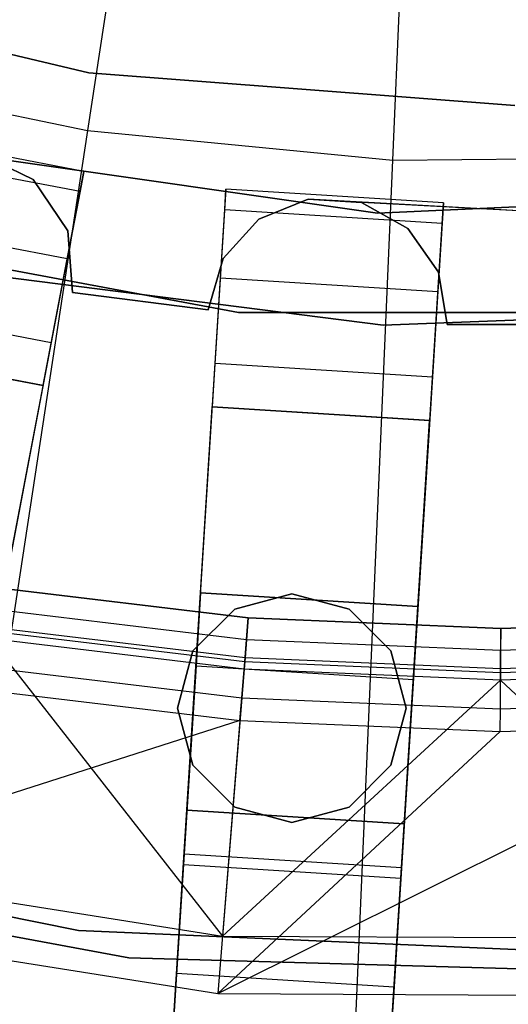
# Model space of a CAD drawing. Extents: x 0 to 27.3, y 0 to 27.3.
# Tile 21 of 117: x 13.196 to 13.645, y 10.256 to 11.161. Entities that reach past the tile are written whole.
import ezdxf

# ---------------------------------------------------------------- set-up
doc = ezdxf.new("R2010")
doc.units = 0
doc.header["$LTSCALE"] = 2.54
doc.layers.get('0').update_dxf_attribs({"color": 13, "linetype": 'CONTINUOUS'})

# ---------------------------------------------------------------- blocks, each defined once
blk = doc.blocks.new('SPUMPKIN_S_PM_STL_1')
at = {"color": 0}
for p, q in [((19.45809, 12.22295, 223.0262), (19.30202, 11.20054, 223.16753)), ((19.45809, 12.22295, 223.0262), (19.30202, 11.20054, 223.16753)), ((19.58229, 11.17318, 223.16753), (19.6269, 12.20647, 223.0262)), ((19.58229, 11.17318, 223.16753), (19.6269, 12.20647, 223.0262)), ((18.9213, 11.34306, 27.39541), (19.3033, 11.25367, 27.39541)), ((19.3033, 11.25367, 28.39541), (18.9213, 11.34306, 28.39541)), ((18.9213, 11.34306, 27.39541), (19.3033, 11.25367, 27.39541)), ((19.3033, 11.25367, 28.39541), (18.9213, 11.34306, 28.39541)), ((19.02636, 11.25804, 223.16753), (19.30202, 11.20054, 223.16753)), ((19.02636, 11.25804, 223.16753), (19.30202, 11.20054, 223.16753)), ((19.3033, 11.25367, 27.39541), (19.3033, 11.25367, 28.39541)), ((19.3033, 11.25367, 27.39541), (19.69447, 11.22364, 27.39541)), ((19.69447, 11.22364, 28.39541), (19.3033, 11.25367, 28.39541)), ((19.3033, 11.25367, 27.39541), (19.3033, 11.25367, 28.39541)), ((19.3033, 11.25367, 27.39541), (19.69447, 11.22364, 27.39541)), ((19.69447, 11.22364, 28.39541), (19.3033, 11.25367, 28.39541)), ((19.29868, 11.16299, 90.62087), (19.10223, 11.20047, 90.62087)), ((19.29868, 11.16299, 90.32154), (19.10223, 11.20047, 90.32154)), ((19.29868, 11.16299, 90.62087), (19.10223, 11.20047, 90.62087)), ((19.29868, 11.16299, 90.32154), (19.10223, 11.20047, 90.32154)), ((19.30202, 11.20054, 223.16753), (19.14776, 10.18995, 223.37859)), ((19.30202, 11.20054, 223.16753), (19.14776, 10.18995, 223.37859)), ((19.30202, 11.20054, 223.16753), (19.58229, 11.17318, 223.16753)), ((19.30202, 11.20054, 223.16753), (19.58229, 11.17318, 223.16753)), ((19.56838, 11.12447, 34.59554), (19.06971, 11.19616, 34.59554)), ((19.06971, 11.19616, 26.09554), (19.56838, 11.12447, 26.09554)), ((19.06971, 11.19616, 26.09554), (19.56838, 11.12447, 26.09554)), ((19.56838, 11.12447, 34.59554), (19.06971, 11.19616, 34.59554)), ((19.09875, 11.18223, 90.23738), (19.2952, 11.14475, 90.23738)), ((19.09875, 11.18223, 90.23738), (19.2952, 11.14475, 90.23738)), ((19.25191, 11.15551, 90.57087), (19.20065, 11.18028, 90.57087)), ((19.20065, 11.18028, 90.37087), (19.25191, 11.15551, 90.37087)), ((19.20065, 11.18028, 90.37087), (19.25191, 11.15551, 90.37087)), ((19.25191, 11.15551, 90.57087), (19.20065, 11.18028, 90.57087)), ((19.53819, 10.15183, 223.37859), (19.58229, 11.17318, 223.16753)), ((19.53819, 10.15183, 223.37859), (19.58229, 11.17318, 223.16753)), ((19.58229, 11.17318, 223.16753), (19.86387, 11.17628, 223.16753)), ((19.58229, 11.17318, 223.16753), (19.86387, 11.17628, 223.16753)), ((19.28392, 11.10843, 90.57087), (19.25191, 11.15551, 90.57087)), ((19.25191, 11.15551, 90.57087), (19.25191, 11.15551, 90.37087)), ((19.25191, 11.15551, 90.37087), (19.28392, 11.10843, 90.37087)), ((19.25191, 11.15551, 90.57087), (19.25191, 11.15551, 90.37087)), ((19.25191, 11.15551, 90.37087), (19.28392, 11.10843, 90.37087)), ((19.28392, 11.10843, 90.57087), (19.25191, 11.15551, 90.57087)), ((19.26121, 10.96653, 90.62087), (19.29868, 11.16299, 90.62087)), ((19.26121, 10.96653, 90.62087), (19.29868, 11.16299, 90.62087)), ((19.29868, 11.16299, 90.32154), (19.2952, 11.14475, 90.23738)), ((19.29868, 11.16299, 90.32154), (19.2952, 11.14475, 90.23738)), ((19.29868, 11.16299, 90.62087), (19.29868, 11.16299, 90.32154)), ((19.29868, 11.16299, 90.62087), (19.29868, 11.16299, 90.32154)), ((19.42913, 11.14651, 90.62087), (19.41657, 10.94691, 90.62087)), ((19.42913, 11.14651, 90.62087), (19.41657, 10.94691, 90.62087)), ((19.42796, 11.12798, 90.23738), (19.42913, 11.14651, 90.32154)), ((19.42796, 11.12798, 90.23738), (19.42913, 11.14651, 90.32154)), ((19.62873, 11.13395, 90.62087), (19.42913, 11.14651, 90.62087)), ((19.62873, 11.13395, 90.32154), (19.42913, 11.14651, 90.32154)), ((19.42913, 11.14651, 90.32154), (19.42913, 11.14651, 90.62087)), ((19.62873, 11.13395, 90.62087), (19.42913, 11.14651, 90.62087)), ((19.42913, 11.14651, 90.32154), (19.42913, 11.14651, 90.62087)), ((19.62873, 11.13395, 90.32154), (19.42913, 11.14651, 90.32154)), ((20.07161, 11.14844, 34.59554), (19.56838, 11.12447, 34.59554)), ((19.56838, 11.12447, 26.09554), (20.07161, 11.14844, 26.09554)), ((19.56838, 11.12447, 26.09554), (20.07161, 11.14844, 26.09554)), ((20.07161, 11.14844, 34.59554), (19.56838, 11.12447, 34.59554)), ((19.2952, 11.14475, 90.23738), (19.2834, 11.08285, 90.16036)), ((19.2952, 11.14475, 90.23738), (19.2834, 11.08285, 90.16036)), ((19.50471, 11.1376, 90.57087), (19.45937, 11.11917, 90.57087)), ((19.45937, 11.11917, 90.37087), (19.50471, 11.1376, 90.37087)), ((19.45937, 11.11917, 90.37087), (19.50471, 11.1376, 90.37087)), ((19.50471, 11.1376, 90.57087), (19.45937, 11.11917, 90.57087)), ((19.55356, 11.13453, 90.57087), (19.50471, 11.1376, 90.57087)), ((19.50471, 11.1376, 90.57087), (19.50471, 11.1376, 90.37087)), ((19.50471, 11.1376, 90.37087), (19.55356, 11.13453, 90.37087)), ((19.50471, 11.1376, 90.57087), (19.50471, 11.1376, 90.37087)), ((19.50471, 11.1376, 90.37087), (19.55356, 11.13453, 90.37087)), ((19.80661, 11.12071, 90.57087), (19.50471, 11.1376, 90.57087)), ((19.424, 11.06509, 90.16036), (19.42796, 11.12798, 90.23738)), ((19.424, 11.06509, 90.16036), (19.42796, 11.12798, 90.23738)), ((19.42796, 11.12798, 90.23738), (19.62757, 11.11542, 90.23738)), ((19.42796, 11.12798, 90.23738), (19.62757, 11.11542, 90.23738)), ((19.59624, 11.11058, 90.57087), (19.55356, 11.13453, 90.57087)), ((19.55356, 11.13453, 90.57087), (19.55356, 11.13453, 90.37087)), ((19.55356, 11.13453, 90.37087), (19.59624, 11.11058, 90.37087)), ((19.55356, 11.13453, 90.57087), (19.55356, 11.13453, 90.37087)), ((19.55356, 11.13453, 90.37087), (19.59624, 11.11058, 90.37087)), ((19.80661, 11.12071, 90.57087), (19.55356, 11.13453, 90.57087)), ((19.59624, 11.11058, 90.57087), (19.55356, 11.13453, 90.57087)), ((19.61617, 10.93435, 90.62087), (19.62873, 11.13395, 90.62087)), ((19.61617, 10.93435, 90.62087), (19.62873, 11.13395, 90.62087)), ((19.62873, 11.13395, 90.32154), (19.62757, 11.11542, 90.23738)), ((19.62873, 11.13395, 90.32154), (19.62757, 11.11542, 90.23738)), ((19.62873, 11.13395, 90.62087), (19.62873, 11.13395, 90.32154)), ((19.62873, 11.13395, 90.62087), (19.62873, 11.13395, 90.32154)), ((18.9419, 11.12644, 34.59554), (19.44073, 11.03319, 34.59554)), ((19.44073, 11.03319, 26.09554), (18.9419, 11.12644, 26.09554)), ((18.9419, 11.12644, 34.59554), (19.44073, 11.03319, 34.59554)), ((19.44073, 11.03319, 26.09554), (18.9419, 11.12644, 26.09554)), ((19.08694, 11.12033, 90.16036), (19.2834, 11.08285, 90.16036)), ((19.08694, 11.12033, 90.16036), (19.2834, 11.08285, 90.16036)), ((19.45937, 11.11917, 90.57087), (19.42652, 11.08288, 90.57087)), ((19.42652, 11.08288, 90.37087), (19.45937, 11.11917, 90.37087)), ((19.42652, 11.08288, 90.37087), (19.45937, 11.11917, 90.37087)), ((19.45937, 11.11917, 90.57087), (19.42652, 11.08288, 90.57087)), ((19.45937, 11.11917, 90.57087), (19.45937, 11.11917, 90.37087)), ((19.45937, 11.11917, 90.57087), (19.45937, 11.11917, 90.37087)), ((19.56838, 11.12447, 26.09554), (19.56838, 11.12447, 34.59554)), ((19.56838, 11.12447, 26.09554), (19.56838, 11.12447, 34.59554)), ((19.6243, 11.07048, 90.57087), (19.59624, 11.11058, 90.57087)), ((19.59624, 11.11058, 90.57087), (19.59624, 11.11058, 90.37087)), ((19.59624, 11.11058, 90.37087), (19.6243, 11.07048, 90.37087)), ((19.59624, 11.11058, 90.57087), (19.59624, 11.11058, 90.37087)), ((19.59624, 11.11058, 90.37087), (19.6243, 11.07048, 90.37087)), ((19.6243, 11.07048, 90.57087), (19.59624, 11.11058, 90.57087)), ((19.62757, 11.11542, 90.23738), (19.62361, 11.05253, 90.16036)), ((19.62757, 11.11542, 90.23738), (19.62361, 11.05253, 90.16036)), ((19.2881, 11.05166, 90.57087), (19.28392, 11.10843, 90.57087)), ((19.28392, 11.10843, 90.57087), (19.28392, 11.10843, 90.37087)), ((19.28392, 11.10843, 90.37087), (19.2881, 11.05166, 90.37087)), ((19.28392, 11.10843, 90.57087), (19.28392, 11.10843, 90.37087)), ((19.28392, 11.10843, 90.37087), (19.2881, 11.05166, 90.37087)), ((19.2881, 11.05166, 90.57087), (19.28392, 11.10843, 90.57087)), ((19.2834, 11.08285, 90.16036), (19.26871, 11.00587, 90.12559)), ((19.2834, 11.08285, 90.16036), (19.26871, 11.00587, 90.12559)), ((19.42652, 11.08288, 90.57087), (19.41266, 11.03594, 90.57087)), ((19.41266, 11.03594, 90.37087), (19.42652, 11.08288, 90.37087)), ((19.41266, 11.03594, 90.37087), (19.42652, 11.08288, 90.37087)), ((19.42652, 11.08288, 90.57087), (19.41266, 11.03594, 90.57087)), ((19.42652, 11.08288, 90.57087), (19.42652, 11.08288, 90.37087)), ((19.42652, 11.08288, 90.57087), (19.42652, 11.08288, 90.37087)), ((19.12244, 11.07906, 34.09554), (19.57339, 11.02163, 34.09554)), ((19.57339, 11.02163, 34.19554), (19.12244, 11.07906, 34.19554)), ((19.57339, 11.02163, 34.19554), (19.12244, 11.07906, 34.19554)), ((19.12244, 11.07906, 34.09554), (19.57339, 11.02163, 34.09554)), ((19.41908, 10.98687, 90.12559), (19.424, 11.06509, 90.16036)), ((19.41908, 10.98687, 90.12559), (19.424, 11.06509, 90.16036)), ((19.424, 11.06509, 90.16036), (19.62361, 11.05253, 90.16036)), ((19.424, 11.06509, 90.16036), (19.62361, 11.05253, 90.16036)), ((19.63218, 11.02217, 90.57087), (19.6243, 11.07048, 90.57087)), ((19.6243, 11.07048, 90.57087), (19.6243, 11.07048, 90.37087)), ((19.6243, 11.07048, 90.37087), (19.63218, 11.02217, 90.37087)), ((19.6243, 11.07048, 90.57087), (19.6243, 11.07048, 90.37087)), ((19.6243, 11.07048, 90.37087), (19.63218, 11.02217, 90.37087)), ((19.63218, 11.02217, 90.57087), (19.6243, 11.07048, 90.57087)), ((19.41266, 11.03594, 90.57087), (19.2881, 11.05166, 90.57087)), ((19.2881, 11.05166, 90.57087), (19.2881, 11.05166, 90.37087)), ((19.2881, 11.05166, 90.37087), (19.41266, 11.03594, 90.37087)), ((19.2881, 11.05166, 90.57087), (19.2881, 11.05166, 90.37087)), ((19.2881, 11.05166, 90.37087), (19.41266, 11.03594, 90.37087)), ((19.41266, 11.03594, 90.57087), (19.2881, 11.05166, 90.57087)), ((19.62361, 11.05253, 90.16036), (19.61869, 10.97431, 90.12559)), ((19.62361, 11.05253, 90.16036), (19.61869, 10.97431, 90.12559)), ((19.07225, 11.04334, 90.12559), (19.26871, 11.00587, 90.12559)), ((19.07225, 11.04334, 90.12559), (19.26871, 11.00587, 90.12559)), ((19.57339, 11.02163, 34.09554), (20.02766, 11.0392, 34.09554)), ((20.02766, 11.0392, 34.19554), (19.57339, 11.02163, 34.19554)), ((20.02766, 11.0392, 34.19554), (19.57339, 11.02163, 34.19554)), ((19.57339, 11.02163, 34.09554), (20.02766, 11.0392, 34.09554)), ((19.41266, 11.03594, 90.57087), (19.41266, 11.03594, 90.37087)), ((19.41266, 11.03594, 90.57087), (19.41266, 11.03594, 90.37087)), ((19.44073, 11.03319, 34.59554), (19.94821, 11.03319, 34.59554)), ((19.94821, 11.03319, 26.09554), (19.44073, 11.03319, 26.09554)), ((19.44073, 11.03319, 34.59554), (19.94821, 11.03319, 34.59554)), ((19.44073, 11.03319, 34.59554), (19.44073, 11.03319, 26.09554)), ((19.94821, 11.03319, 26.09554), (19.44073, 11.03319, 26.09554)), ((19.44073, 11.03319, 34.59554), (19.44073, 11.03319, 26.09554)), ((19.57339, 11.02163, 34.19554), (19.57339, 11.02163, 34.09554)), ((19.57339, 11.02163, 34.19554), (19.57339, 11.02163, 34.09554)), ((19.75773, 11.02219, 90.57087), (19.63218, 11.02217, 90.57087)), ((19.63218, 11.02217, 90.37087), (19.75773, 11.02219, 90.37087)), ((19.63218, 11.02217, 90.37087), (19.75773, 11.02219, 90.37087)), ((19.75773, 11.02219, 90.57087), (19.63218, 11.02217, 90.57087)), ((19.63218, 11.02217, 90.57087), (19.63218, 11.02217, 90.37087)), ((19.63218, 11.02217, 90.57087), (19.63218, 11.02217, 90.37087)), ((19.26871, 11.00587, 90.12559), (18.80208, 8.55969, 89.41553)), ((19.26871, 11.00587, 90.12559), (18.80208, 8.55969, 89.41553)), ((19.26111, 10.96603, 90.32142), (19.06465, 11.00347, 90.32142)), ((19.26111, 10.96603, 90.32142), (19.06465, 11.00347, 90.32142)), ((19.06475, 11.00401, 90.62087), (19.26121, 10.96653, 90.62087)), ((19.06475, 11.00401, 90.62087), (19.26121, 10.96653, 90.62087)), ((19.26273, 8.50165, 89.41559), (19.41908, 10.98687, 90.12559)), ((19.26273, 8.50165, 89.41559), (19.41908, 10.98687, 90.12559)), ((19.41908, 10.98687, 90.12559), (19.61869, 10.97431, 90.12559)), ((19.41908, 10.98687, 90.12559), (19.61869, 10.97431, 90.12559)), ((19.61869, 10.97431, 90.12559), (19.46233, 8.48909, 89.41559)), ((19.61869, 10.97431, 90.12559), (19.46233, 8.48909, 89.41559)), ((18.79169, 8.50525, 89.60818), (19.26111, 10.96603, 90.32142)), ((18.79169, 8.50525, 89.60818), (19.26111, 10.96603, 90.32142)), ((19.26111, 10.96603, 90.32142), (19.26121, 10.96653, 90.62087)), ((19.26111, 10.96603, 90.32142), (19.26121, 10.96653, 90.62087)), ((19.25925, 8.44633, 89.60823), (19.41653, 10.94635, 90.32142)), ((19.25925, 8.44633, 89.60823), (19.41653, 10.94635, 90.32142)), ((19.41653, 10.94635, 90.32142), (19.41657, 10.94691, 90.62087)), ((19.41653, 10.94635, 90.32142), (19.41657, 10.94691, 90.62087)), ((19.61614, 10.93383, 90.32142), (19.41653, 10.94635, 90.32142)), ((19.61614, 10.93383, 90.32142), (19.41653, 10.94635, 90.32142)), ((19.41657, 10.94691, 90.62087), (19.61617, 10.93435, 90.62087)), ((19.41657, 10.94691, 90.62087), (19.61617, 10.93435, 90.62087)), ((19.45885, 8.43378, 89.60823), (19.61614, 10.93383, 90.32142)), ((19.45885, 8.43378, 89.60823), (19.61614, 10.93383, 90.32142)), ((19.61614, 10.93383, 90.32142), (19.61617, 10.93435, 90.62087)), ((19.61614, 10.93383, 90.32142), (19.61617, 10.93435, 90.62087)), ((19.21925, 10.78035, 91.12087), (19.44961, 10.75275, 91.12087)), ((19.21925, 10.78035, 91.12087), (19.44961, 10.75275, 91.12087)), ((19.44961, 10.75275, 91.07087), (19.21925, 10.78035, 91.07087)), ((19.44961, 10.75275, 91.07087), (19.21925, 10.78035, 91.07087)), ((19.39324, 10.57607, 34.19554), (19.4058, 10.77568, 34.19554)), ((19.39324, 10.57607, 34.19554), (19.4058, 10.77568, 34.19554)), ((19.4058, 10.77568, 34.49554), (19.40159, 10.70882, 34.74554)), ((19.4058, 10.77568, 34.49554), (19.40159, 10.70882, 34.74554)), ((19.4058, 10.77568, 34.19554), (19.6054, 10.76312, 34.19554)), ((19.6054, 10.76312, 34.49554), (19.4058, 10.77568, 34.49554)), ((19.4058, 10.77568, 34.19554), (19.6054, 10.76312, 34.19554)), ((19.4058, 10.77568, 34.19554), (19.4058, 10.77568, 34.49554)), ((19.6054, 10.76312, 34.49554), (19.4058, 10.77568, 34.49554)), ((19.4058, 10.77568, 34.19554), (19.4058, 10.77568, 34.49554)), ((19.48971, 10.77486, 34.59554), (19.43721, 10.76079, 34.59554)), ((19.43721, 10.76079, 34.79554), (19.48971, 10.77486, 34.79554)), ((19.43721, 10.76079, 34.79554), (19.48971, 10.77486, 34.79554)), ((19.48971, 10.77486, 34.59554), (19.43721, 10.76079, 34.59554)), ((19.54221, 10.76079, 34.59554), (19.48971, 10.77486, 34.59554)), ((19.48971, 10.77486, 34.79554), (19.54221, 10.76079, 34.79554)), ((19.48971, 10.77486, 34.79554), (19.54221, 10.76079, 34.79554)), ((19.48971, 10.77486, 34.79554), (19.48971, 10.77486, 34.59554)), ((19.54221, 10.76079, 34.59554), (19.48971, 10.77486, 34.59554)), ((19.48971, 10.77486, 34.79554), (19.48971, 10.77486, 34.59554)), ((19.44799, 10.73273, 91.06666), (19.2161, 10.76052, 91.06666)), ((19.44799, 10.73273, 91.06666), (19.2161, 10.76052, 91.06666)), ((19.43721, 10.76079, 34.59554), (19.39877, 10.72236, 34.59554)), ((19.39877, 10.72236, 34.79554), (19.43721, 10.76079, 34.79554)), ((19.39877, 10.72236, 34.79554), (19.43721, 10.76079, 34.79554)), ((19.43721, 10.76079, 34.59554), (19.39877, 10.72236, 34.59554)), ((19.43721, 10.76079, 34.79554), (19.43721, 10.76079, 34.59554)), ((19.43721, 10.76079, 34.79554), (19.43721, 10.76079, 34.59554)), ((19.58064, 10.72236, 34.59554), (19.54221, 10.76079, 34.59554)), ((19.54221, 10.76079, 34.79554), (19.58064, 10.72236, 34.79554)), ((19.54221, 10.76079, 34.79554), (19.58064, 10.72236, 34.79554)), ((19.54221, 10.76079, 34.79554), (19.54221, 10.76079, 34.59554)), ((19.58064, 10.72236, 34.59554), (19.54221, 10.76079, 34.59554)), ((19.54221, 10.76079, 34.79554), (19.54221, 10.76079, 34.59554)), ((19.6054, 10.76312, 34.19554), (19.59284, 10.56352, 34.19554)), ((19.6054, 10.76312, 34.19554), (19.59284, 10.56352, 34.19554)), ((19.60119, 10.69627, 34.74554), (19.6054, 10.76312, 34.49554)), ((19.60119, 10.69627, 34.74554), (19.6054, 10.76312, 34.49554)), ((19.6054, 10.76312, 34.49554), (19.6054, 10.76312, 34.19554)), ((19.6054, 10.76312, 34.49554), (19.6054, 10.76312, 34.19554)), ((19.44637, 10.71272, 91.11245), (19.44961, 10.75275, 91.12087)), ((19.44637, 10.71272, 91.11245), (19.44961, 10.75275, 91.12087)), ((19.44961, 10.75275, 91.07087), (19.44799, 10.73273, 91.06666)), ((19.44961, 10.75275, 91.07087), (19.44799, 10.73273, 91.06666)), ((19.44961, 10.75275, 91.12087), (19.68141, 10.74286, 91.12087)), ((19.44961, 10.75275, 91.12087), (19.68141, 10.74286, 91.12087)), ((19.68141, 10.74286, 91.07087), (19.44961, 10.75275, 91.07087)), ((19.68141, 10.74286, 91.07087), (19.44961, 10.75275, 91.07087)), ((19.68141, 10.74286, 91.12087), (19.91329, 10.75075, 91.12087)), ((19.68141, 10.74286, 91.12087), (19.91329, 10.75075, 91.12087)), ((19.91329, 10.75075, 91.07087), (19.68141, 10.74286, 91.07087)), ((19.91329, 10.75075, 91.07087), (19.68141, 10.74286, 91.07087)), ((19.21295, 10.74069, 91.11245), (19.44637, 10.71272, 91.11245)), ((19.21295, 10.74069, 91.11245), (19.44637, 10.71272, 91.11245)), ((19.44664, 10.71609, 91.05474), (19.21348, 10.74403, 91.05474)), ((19.44664, 10.71609, 91.05474), (19.21348, 10.74403, 91.05474)), ((19.68124, 10.7027, 91.11245), (19.68141, 10.74286, 91.12087)), ((19.68124, 10.7027, 91.11245), (19.68141, 10.74286, 91.12087)), ((19.68141, 10.74286, 91.07087), (19.68132, 10.72278, 91.06666)), ((19.68141, 10.74286, 91.07087), (19.68132, 10.72278, 91.06666)), ((19.44579, 10.70562, 91.03712), (19.21183, 10.73365, 91.03712)), ((19.21183, 10.73365, 91.03712), (19.42588, 10.46021, 90.32087)), ((19.44579, 10.70562, 91.03712), (19.21183, 10.73365, 91.03712)), ((19.21183, 10.73365, 91.03712), (19.42588, 10.46021, 90.32087)), ((19.44799, 10.73273, 91.06666), (19.44664, 10.71609, 91.05474)), ((19.44799, 10.73273, 91.06666), (19.44664, 10.71609, 91.05474)), ((19.68132, 10.72278, 91.06666), (19.44799, 10.73273, 91.06666)), ((19.68132, 10.72278, 91.06666), (19.44799, 10.73273, 91.06666)), ((19.91474, 10.73072, 91.06666), (19.68132, 10.72278, 91.06666)), ((19.91474, 10.73072, 91.06666), (19.68132, 10.72278, 91.06666)), ((19.39877, 10.72236, 34.59554), (19.38471, 10.66986, 34.59554)), ((19.38471, 10.66986, 34.79554), (19.39877, 10.72236, 34.79554)), ((19.38471, 10.66986, 34.79554), (19.39877, 10.72236, 34.79554)), ((19.39877, 10.72236, 34.59554), (19.38471, 10.66986, 34.59554)), ((19.39877, 10.72236, 34.79554), (19.39877, 10.72236, 34.59554)), ((19.39877, 10.72236, 34.79554), (19.39877, 10.72236, 34.59554)), ((19.59471, 10.66986, 34.59554), (19.58064, 10.72236, 34.59554)), ((19.58064, 10.72236, 34.79554), (19.59471, 10.66986, 34.79554)), ((19.58064, 10.72236, 34.79554), (19.59471, 10.66986, 34.79554)), ((19.58064, 10.72236, 34.79554), (19.58064, 10.72236, 34.59554)), ((19.59471, 10.66986, 34.59554), (19.58064, 10.72236, 34.59554)), ((19.58064, 10.72236, 34.79554), (19.58064, 10.72236, 34.59554)), ((19.68132, 10.72278, 91.06666), (19.68125, 10.70608, 91.05474)), ((19.68132, 10.72278, 91.06666), (19.68125, 10.70608, 91.05474)), ((19.44367, 10.67943, 91.08861), (19.44637, 10.71272, 91.11245)), ((19.44367, 10.67943, 91.08861), (19.44637, 10.71272, 91.11245)), ((19.44664, 10.71609, 91.05474), (19.44579, 10.70562, 91.03712)), ((19.44664, 10.71609, 91.05474), (19.44579, 10.70562, 91.03712)), ((19.44637, 10.71272, 91.11245), (19.68124, 10.7027, 91.11245)), ((19.44637, 10.71272, 91.11245), (19.68124, 10.7027, 91.11245)), ((19.68125, 10.70608, 91.05474), (19.44664, 10.71609, 91.05474)), ((19.68125, 10.70608, 91.05474), (19.44664, 10.71609, 91.05474)), ((19.91594, 10.71407, 91.05474), (19.68125, 10.70608, 91.05474)), ((19.91594, 10.71407, 91.05474), (19.68125, 10.70608, 91.05474)), ((19.20771, 10.7077, 91.08861), (19.44367, 10.67943, 91.08861)), ((19.20771, 10.7077, 91.08861), (19.44367, 10.67943, 91.08861)), ((19.40159, 10.70882, 34.74554), (19.3901, 10.52617, 34.92856)), ((19.40159, 10.70882, 34.74554), (19.3901, 10.52617, 34.92856)), ((19.40159, 10.70882, 34.74554), (19.60119, 10.69627, 34.74554)), ((19.40159, 10.70882, 34.74554), (19.60119, 10.69627, 34.74554)), ((19.44579, 10.70562, 91.03712), (19.42588, 10.46021, 90.32087)), ((19.44579, 10.70562, 91.03712), (19.42588, 10.46021, 90.32087)), ((19.68121, 10.69558, 91.03712), (19.44579, 10.70562, 91.03712)), ((19.68121, 10.69558, 91.03712), (19.44579, 10.70562, 91.03712)), ((19.68109, 10.66931, 91.08861), (19.68124, 10.7027, 91.11245)), ((19.68109, 10.66931, 91.08861), (19.68124, 10.7027, 91.11245)), ((19.68125, 10.70608, 91.05474), (19.68121, 10.69558, 91.03712)), ((19.68125, 10.70608, 91.05474), (19.68121, 10.69558, 91.03712)), ((19.9167, 10.70359, 91.03712), (19.68121, 10.69558, 91.03712)), ((19.9167, 10.70359, 91.03712), (19.68121, 10.69558, 91.03712)), ((19.68124, 10.7027, 91.11245), (19.91619, 10.71069, 91.11245)), ((19.68124, 10.7027, 91.11245), (19.91619, 10.71069, 91.11245)), ((19.68121, 10.69558, 91.03712), (19.42588, 10.46021, 90.32087)), ((19.68121, 10.69558, 91.03712), (19.42588, 10.46021, 90.32087)), ((19.5897, 10.51361, 34.92856), (19.60119, 10.69627, 34.74554)), ((19.5897, 10.51361, 34.92856), (19.60119, 10.69627, 34.74554)), ((19.68121, 10.69558, 91.03712), (19.93449, 10.45802, 90.32087)), ((19.68121, 10.69558, 91.03712), (19.93449, 10.45802, 90.32087)), ((19.20441, 10.68695, 91.05338), (19.44197, 10.65849, 91.05338)), ((19.20441, 10.68695, 91.05338), (19.44197, 10.65849, 91.05338)), ((19.44197, 10.65849, 91.05338), (19.44367, 10.67943, 91.08861)), ((19.44197, 10.65849, 91.05338), (19.44367, 10.67943, 91.08861)), ((19.44367, 10.67943, 91.08861), (19.68109, 10.66931, 91.08861)), ((19.44367, 10.67943, 91.08861), (19.68109, 10.66931, 91.08861)), ((19.68109, 10.66931, 91.08861), (19.9186, 10.67738, 91.08861)), ((19.68109, 10.66931, 91.08861), (19.9186, 10.67738, 91.08861)), ((19.38471, 10.66986, 34.59554), (19.39877, 10.61736, 34.59554)), ((19.39877, 10.61736, 34.79554), (19.38471, 10.66986, 34.79554)), ((19.38471, 10.66986, 34.79554), (19.38471, 10.66986, 34.59554)), ((19.38471, 10.66986, 34.79554), (19.38471, 10.66986, 34.59554)), ((19.39877, 10.61736, 34.79554), (19.38471, 10.66986, 34.79554)), ((19.38471, 10.66986, 34.59554), (19.39877, 10.61736, 34.59554)), ((19.58064, 10.61736, 34.59554), (19.59471, 10.66986, 34.59554)), ((19.59471, 10.66986, 34.79554), (19.58064, 10.61736, 34.79554)), ((19.59471, 10.66986, 34.79554), (19.58064, 10.61736, 34.79554)), ((19.58064, 10.61736, 34.59554), (19.59471, 10.66986, 34.59554)), ((19.59471, 10.66986, 34.79554), (19.59471, 10.66986, 34.59554)), ((19.59471, 10.66986, 34.79554), (19.59471, 10.66986, 34.59554)), ((19.681, 10.64829, 91.05338), (19.68109, 10.66931, 91.08861)), ((19.681, 10.64829, 91.05338), (19.68109, 10.66931, 91.08861)), ((19.44197, 10.65849, 91.05338), (18.9113, 10.48859, 90.32087)), ((19.44197, 10.65849, 91.05338), (18.9113, 10.48859, 90.32087)), ((19.44197, 10.65849, 91.05338), (19.42161, 10.40751, 90.32087)), ((19.44197, 10.65849, 91.05338), (19.42161, 10.40751, 90.32087)), ((19.44197, 10.65849, 91.05338), (19.681, 10.64829, 91.05338)), ((19.44197, 10.65849, 91.05338), (19.681, 10.64829, 91.05338)), ((19.42161, 10.40751, 90.32087), (19.92012, 10.65643, 91.05338)), ((19.42161, 10.40751, 90.32087), (19.92012, 10.65643, 91.05338)), ((19.42161, 10.40751, 90.32087), (19.681, 10.64829, 91.05338)), ((19.42161, 10.40751, 90.32087), (19.681, 10.64829, 91.05338)), ((19.681, 10.64829, 91.05338), (19.92012, 10.65643, 91.05338)), ((19.681, 10.64829, 91.05338), (19.92012, 10.65643, 91.05338)), ((19.39877, 10.61736, 34.59554), (19.43721, 10.57892, 34.59554)), ((19.43721, 10.57892, 34.79554), (19.39877, 10.61736, 34.79554)), ((19.39877, 10.61736, 34.79554), (19.39877, 10.61736, 34.59554)), ((19.39877, 10.61736, 34.79554), (19.39877, 10.61736, 34.59554)), ((19.43721, 10.57892, 34.79554), (19.39877, 10.61736, 34.79554)), ((19.39877, 10.61736, 34.59554), (19.43721, 10.57892, 34.59554)), ((19.54221, 10.57892, 34.59554), (19.58064, 10.61736, 34.59554)), ((19.58064, 10.61736, 34.79554), (19.54221, 10.57892, 34.79554)), ((19.58064, 10.61736, 34.79554), (19.54221, 10.57892, 34.79554)), ((19.54221, 10.57892, 34.59554), (19.58064, 10.61736, 34.59554)), ((19.58064, 10.61736, 34.79554), (19.58064, 10.61736, 34.59554)), ((19.58064, 10.61736, 34.79554), (19.58064, 10.61736, 34.59554)), ((19.39324, 10.57607, 34.49554), (19.39072, 10.53596, 34.64554)), ((19.39324, 10.57607, 34.49554), (19.39072, 10.53596, 34.64554)), ((19.59284, 10.56352, 34.19554), (19.39324, 10.57607, 34.19554)), ((19.39324, 10.57607, 34.49554), (19.59284, 10.56352, 34.49554)), ((19.39324, 10.57607, 34.19554), (19.39324, 10.57607, 34.49554)), ((19.59284, 10.56352, 34.19554), (19.39324, 10.57607, 34.19554)), ((19.39324, 10.57607, 34.49554), (19.59284, 10.56352, 34.49554)), ((19.39324, 10.57607, 34.19554), (19.39324, 10.57607, 34.49554)), ((19.43721, 10.57892, 34.59554), (19.48971, 10.56486, 34.59554)), ((19.48971, 10.56486, 34.79554), (19.43721, 10.57892, 34.79554)), ((19.43721, 10.57892, 34.79554), (19.43721, 10.57892, 34.59554)), ((19.43721, 10.57892, 34.79554), (19.43721, 10.57892, 34.59554)), ((19.48971, 10.56486, 34.79554), (19.43721, 10.57892, 34.79554)), ((19.43721, 10.57892, 34.59554), (19.48971, 10.56486, 34.59554)), ((19.48971, 10.56486, 34.59554), (19.54221, 10.57892, 34.59554)), ((19.54221, 10.57892, 34.79554), (19.48971, 10.56486, 34.79554)), ((19.54221, 10.57892, 34.79554), (19.48971, 10.56486, 34.79554)), ((19.48971, 10.56486, 34.59554), (19.54221, 10.57892, 34.59554)), ((19.54221, 10.57892, 34.79554), (19.54221, 10.57892, 34.59554)), ((19.54221, 10.57892, 34.79554), (19.54221, 10.57892, 34.59554)), ((18.79383, 10.56557, 34.09554), (19.29376, 10.46566, 34.09554)), ((19.29376, 10.46566, 34.19554), (18.79383, 10.56557, 34.19554)), ((18.79383, 10.56557, 34.09554), (19.29376, 10.46566, 34.09554)), ((19.29376, 10.46566, 34.19554), (18.79383, 10.56557, 34.19554)), ((19.48971, 10.56486, 34.59554), (19.48971, 10.56486, 34.79554)), ((19.48971, 10.56486, 34.59554), (19.48971, 10.56486, 34.79554)), ((19.59284, 10.56352, 34.49554), (19.59032, 10.5234, 34.64554)), ((19.59284, 10.56352, 34.49554), (19.59032, 10.5234, 34.64554)), ((19.59284, 10.56352, 34.19554), (19.59284, 10.56352, 34.49554)), ((19.59284, 10.56352, 34.19554), (19.59284, 10.56352, 34.49554)), ((18.92357, 10.54002, 90.32087), (19.42588, 10.46021, 90.32087)), ((18.92357, 10.54002, 90.32087), (19.42588, 10.46021, 90.32087)), ((19.33991, 10.44028, 34.59554), (18.82316, 10.53676, 34.59554)), ((18.82316, 10.53676, 33.99554), (19.33991, 10.44028, 33.99554)), ((18.82316, 10.53676, 33.99554), (19.33991, 10.44028, 33.99554)), ((19.33991, 10.44028, 34.59554), (18.82316, 10.53676, 34.59554)), ((19.39072, 10.53596, 34.64554), (19.38382, 10.42637, 34.75535)), ((19.39072, 10.53596, 34.64554), (19.38382, 10.42637, 34.75535)), ((19.39072, 10.53596, 34.64554), (19.59032, 10.5234, 34.64554)), ((19.39072, 10.53596, 34.64554), (19.59032, 10.5234, 34.64554)), ((19.3901, 10.52617, 34.92856), (19.3744, 10.27667, 34.99554)), ((19.3901, 10.52617, 34.92856), (19.3744, 10.27667, 34.99554)), ((19.3901, 10.52617, 34.92856), (19.5897, 10.51361, 34.92856)), ((19.3901, 10.52617, 34.92856), (19.5897, 10.51361, 34.92856)), ((19.59032, 10.5234, 34.64554), (19.58342, 10.41381, 34.75535)), ((19.59032, 10.5234, 34.64554), (19.58342, 10.41381, 34.75535)), ((19.57401, 10.26411, 34.99554), (19.5897, 10.51361, 34.92856)), ((19.57401, 10.26411, 34.99554), (19.5897, 10.51361, 34.92856)), ((18.9113, 10.48859, 90.32087), (19.42161, 10.40751, 90.32087)), ((18.9113, 10.48859, 90.32087), (19.42161, 10.40751, 90.32087)), ((19.29376, 10.46566, 34.09554), (19.29376, 10.46566, 34.19554)), ((19.29376, 10.46566, 34.09554), (19.80308, 10.44324, 34.09554)), ((19.80308, 10.44324, 34.19554), (19.29376, 10.46566, 34.19554)), ((19.29376, 10.46566, 34.09554), (19.29376, 10.46566, 34.19554)), ((19.29376, 10.46566, 34.09554), (19.80308, 10.44324, 34.09554)), ((19.80308, 10.44324, 34.19554), (19.29376, 10.46566, 34.19554)), ((19.42588, 10.46021, 90.32087), (19.93449, 10.45802, 90.32087)), ((19.42588, 10.46021, 90.32087), (19.93449, 10.45802, 90.32087)), ((19.86539, 10.42583, 34.59554), (19.33991, 10.44028, 34.59554)), ((19.33991, 10.44028, 33.99554), (19.86539, 10.42583, 33.99554)), ((19.33991, 10.44028, 33.99554), (19.86539, 10.42583, 33.99554)), ((19.33991, 10.44028, 33.99554), (19.33991, 10.44028, 34.59554)), ((19.86539, 10.42583, 34.59554), (19.33991, 10.44028, 34.59554)), ((19.33991, 10.44028, 33.99554), (19.33991, 10.44028, 34.59554)), ((19.38382, 10.42637, 34.75535), (19.3744, 10.27667, 34.79554)), ((19.38382, 10.42637, 34.75535), (19.3744, 10.27667, 34.79554)), ((19.38382, 10.42637, 34.75535), (19.58342, 10.41381, 34.75535)), ((19.38382, 10.42637, 34.75535), (19.58342, 10.41381, 34.75535)), ((19.58342, 10.41381, 34.75535), (19.57401, 10.26411, 34.79554)), ((19.58342, 10.41381, 34.75535), (19.57401, 10.26411, 34.79554)), ((19.42161, 10.40751, 90.32087), (19.93831, 10.40528, 90.32087)), ((19.42161, 10.40751, 90.32087), (19.93831, 10.40528, 90.32087))]:
    blk.add_line(p, q, dxfattribs=at)

msp = doc.modelspace()

# ---------------------------------------------------------------- block references
at = {"color": 253}
msp.add_blockref('SPUMPKIN_S_PM_STL_1', (-6.0437, -0.14135, -26.09554), dxfattribs=at)

doc.saveas('drawing.dxf')
